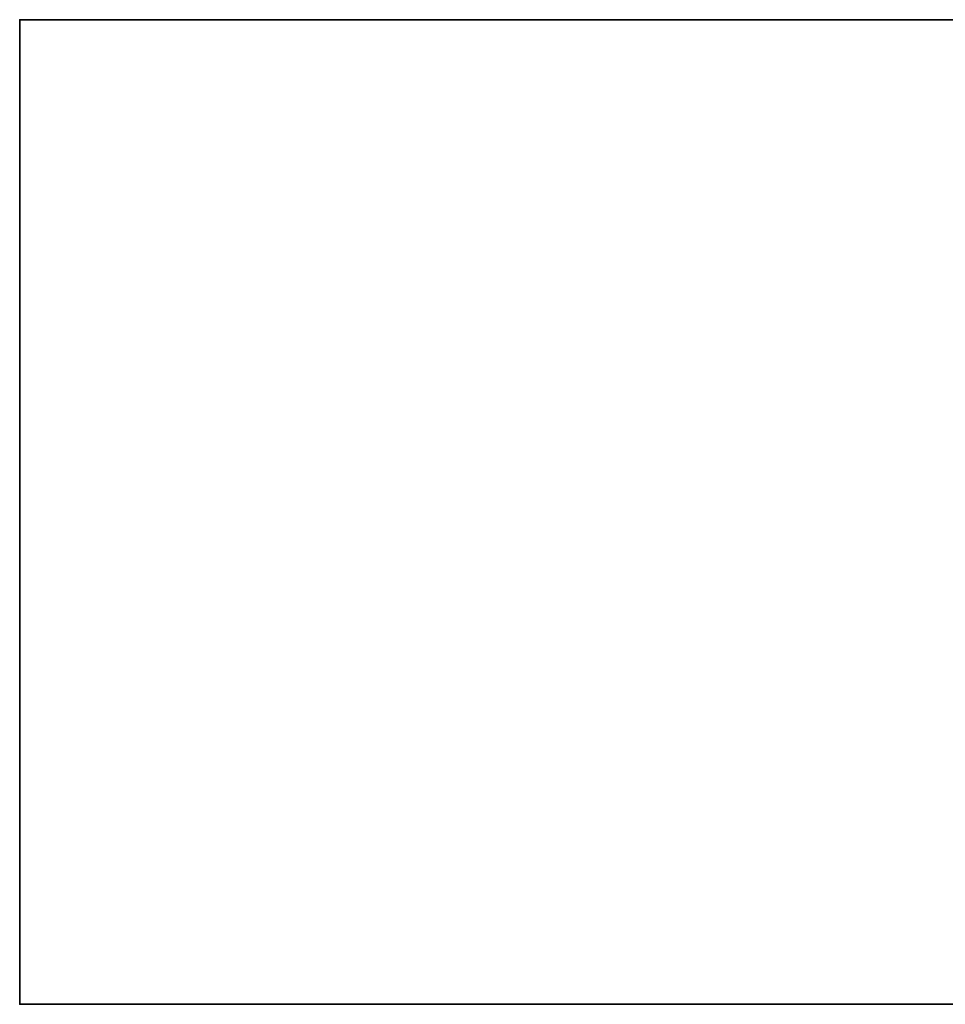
# Model space of a CAD drawing. Header units: millimetres. Extents: x -588 to 3688, y -121 to 88.
# Tile 1 of 256: x -588 to -494, y -23 to 77. Entities that reach past the tile are written whole.
import ezdxf

# ---------------------------------------------------------------- set-up
doc = ezdxf.new("R2010")
doc.units = ezdxf.units.MM
doc.layers.add('160', color=7, linetype='Continuous', true_color=0xffffff)

# ---------------------------------------------------------------- blocks, each defined once
blk = doc.blocks.new('UG_SURFACE_098')
at = {"layer": '160', "color": 252, "linetype": 'Continuous', "lineweight": 35}
for points in [[(-588, -23, -8.75), (-588, 77, -8.75), (-438, 77, -8.75), (-438, -23, -8.75)], [(-588, 77, 2197.25), (588, 77, 2197.25), (438, 77, 2047.25), (-438, 77, 2047.25)], [(-438, 77, 2047.25), (-438, 77, -8.75), (-588, 77, -8.75), (-588, 77, 2197.25)], [(588, -23, 2197.25), (588, 77, 2197.25), (-588, 77, 2197.25), (-588, -23, 2197.25)], [(-588, -23, 2197.25), (-588, 77, 2197.25), (-588, 77, -8.75), (-588, -23, -8.75)], [(588, -23, 2197.25), (-588, -23, 2197.25), (-438, -23, 2047.25), (438, -23, 2047.25)], [(-588, -23, 2197.25), (-588, -23, -8.75), (-438, -23, -8.75), (-438, -23, 2047.25)]]:
    blk.add_3dface(points, dxfattribs=at)

msp = doc.modelspace()

# ---------------------------------------------------------------- linework, layer by layer
at = {"layer": '160', "color": 252, "linetype": 'Continuous', "lineweight": 35}
for p, q in [((-588, -23, 2197.25), (-588, 77, 2197.25)), ((-588, 77, 2197.25), (588, 77, 2197.25)), ((-588, 77, -8.75), (-588, 77, 2197.25)), ((-588, 77, -8.75), (-438, 77, -8.75)), ((-588, 77, -8.75), (-588, -23, -8.75)), ((-588, -23, -8.75), (-588, -23, 2197.25)), ((-588, -23, 2197.25), (588, -23, 2197.25)), ((-588, -23, -8.75), (-438, -23, -8.75))]:
    msp.add_line(p, q, dxfattribs=at)

# ---------------------------------------------------------------- block references
msp.add_blockref('UG_SURFACE_098', (0, 0), dxfattribs=at)

doc.saveas('drawing.dxf')
